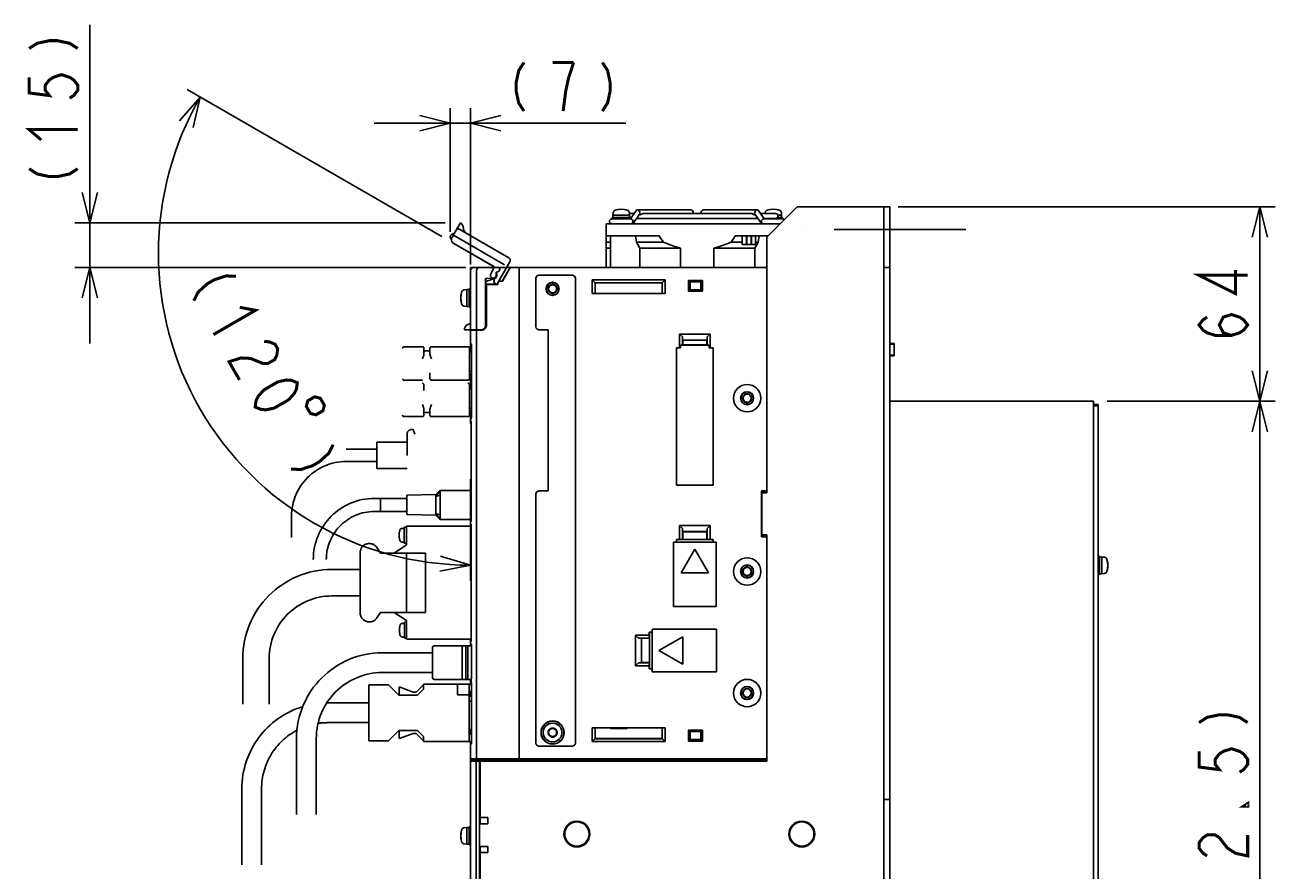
# Model space of a CAD drawing. Extents: x 147 to 2026, y 157 to 1386.
# Tile 27 of 30: x 1467 to 1879, y 818 to 1096. Entities that reach past the tile are written whole.
import ezdxf

# ---------------------------------------------------------------- set-up
doc = ezdxf.new("R2010")
doc.units = 0
doc.header["$LTSCALE"] = 115.5
for name, pattern in [('CENTER', [0.6, 0.375, -0.075, 0.075, -0.075]), ('HIDDEN', [0.2, 0.1, -0.1]), ('PHANTOM', [0.8, 0.45, -0.05, 0.1, -0.05, 0.1, -0.05])]:
    doc.linetypes.add(name, pattern=pattern)
doc.layers.get('0').update_dxf_attribs({"linetype": 'CONTINUOUS'})
for name, color, linetype in [('ALL_AXIS', 7, 'CONTINUOUS'), ('ALL_CURVE', 7, 'CONTINUOUS'), ('ALL_DIM', 7, 'CONTINUOUS'), ('ALL_FEATURES', 7, 'CONTINUOUS'), ('DEFAULT_2', 8, 'HIDDEN')]:
    doc.layers.add(name, color=color, linetype=linetype)
doc.dimstyles.get("Standard").update_dxf_attribs({"dimtxt": 2.5, "dimasz": 2.5, "dimexe": 1.25, "dimexo": 0.625, "dimtad": 1, "dimcen": 2.5, "dimazin": 3, "dimtfac": 1, "dimtmove": 0, "dimatfit": 3})

# ---------------------------------------------------------------- blocks, each defined once
blk = doc.blocks.new('_OPEN')
at = {"color": 0, "linetype": 'BYBLOCK'}
for p, q in [((0, 0), (-1, 0.25)), ((-1, -0.25), (0, 0)), ((-1, 0), (0, 0))]:
    blk.add_line(p, q, dxfattribs=at)
blk = doc.blocks.new('*D3')
at = {"layer": 'ALL_DIM', "color": 2, "linetype": 'CONTINUOUS'}
for p, q in [((1607.31, 1027.78), (1607.31, 1068.5)), ((1614, 1016.97), (1614, 1068.5)), ((1607.31, 1063.5), (1582.31, 1063.5)), ((1582.31, 1063.5), (1610.66, 1063.5)), ((1665.12, 1063.5), (1610.66, 1063.5)), ((1614, 1063.5), (1665.12, 1063.5))]:
    blk.add_line(p, q, dxfattribs=at)
at = {"layer": 'ALL_DIM', "color": 2, "linetype": 'CONTINUOUS', "xscale": 10, "yscale": 10, "zscale": 10}
blk.add_blockref('_OPEN', (1607.31, 1063.5), dxfattribs=at)
at = {"layer": 'ALL_DIM', "color": 2, "linetype": 'CONTINUOUS', "xscale": 10, "yscale": 10, "zscale": 10, "rotation": 180}
blk.add_blockref('_OPEN', (1614, 1063.5), dxfattribs=at)
blk = doc.blocks.new('*D4')
at = {"layer": 'ALL_DIM', "color": 2, "linetype": 'CONTINUOUS'}
for p, q in [((1488.75, 1030.73), (1488.75, 1095.83)), ((1488.75, 1095.83), (1488.75, 1023.36)), ((1605.66, 1030.73), (1483.75, 1030.73)), ((1488.75, 991), (1488.75, 1023.36)), ((1612.5, 1016), (1483.75, 1016)), ((1488.75, 1016), (1488.75, 991))]:
    blk.add_line(p, q, dxfattribs=at)
at = {"layer": 'ALL_DIM', "color": 2, "linetype": 'CONTINUOUS', "xscale": 10, "yscale": 10, "zscale": 10}
for p, rotation in [((1488.75, 1030.73), 270), ((1488.75, 1016), 90)]:
    blk.add_blockref('_OPEN', p, dxfattribs=dict(at, rotation=rotation))
blk = doc.blocks.new('*D5')
at = {"layer": 'ALL_DIM', "color": 2, "linetype": 'CONTINUOUS'}
for p, q in [((1604.55, 1026.21), (1520.74, 1074.59)), ((1614, 946.35), (1614, 913.07))]:
    blk.add_line(p, q, dxfattribs=at)
for points in [[(1522.72, 1062.06), (1525.07, 1072.09), (1518.28, 1064.34)], [(1603.89, 916.06), (1614, 918.07), (1604.13, 921.05)]]:
    blk.add_lwpolyline(points, dxfattribs=at)
for start, end in [(150, 210), (210, 270)]:
    blk.add_arc((1614, 1020.75), 102.68, start, end, dxfattribs=at)
blk = doc.blocks.new('*D18')
at = {"layer": 'ALL_DIM', "color": 2, "linetype": 'CONTINUOUS'}
for p, q in [((1754.67, 1036), (1878.7, 1036)), ((1873.7, 1036), (1873.7, 1004)), ((1873.7, 972), (1873.7, 1004)), ((1823.5, 972), (1878.7, 972))]:
    blk.add_line(p, q, dxfattribs=at)
at = {"layer": 'ALL_DIM', "color": 2, "linetype": 'CONTINUOUS', "xscale": 10, "yscale": 10, "zscale": 10}
for p, rotation in [((1873.7, 1036), 90), ((1873.7, 972), 270)]:
    blk.add_blockref('_OPEN', p, dxfattribs=dict(at, rotation=rotation))
blk = doc.blocks.new('*D19')
at = {"layer": 'ALL_DIM', "color": 2, "linetype": 'CONTINUOUS'}
for p, q in [((1823.5, 972), (1878.7, 972)), ((1873.7, 972), (1873.7, 825.85)), ((1873.7, 679.7), (1873.7, 825.85)), ((1765.81, 679.7), (1878.7, 679.7))]:
    blk.add_line(p, q, dxfattribs=at)
at = {"layer": 'ALL_DIM', "color": 2, "linetype": 'CONTINUOUS', "xscale": 10, "yscale": 10, "zscale": 10}
for p, rotation in [((1873.7, 972), 90), ((1873.7, 679.7), 270)]:
    blk.add_blockref('_OPEN', p, dxfattribs=dict(at, rotation=rotation))

msp = doc.modelspace()

# ---------------------------------------------------------------- linework, layer by layer
at = {"color": 7, "linetype": 'CONTINUOUS'}
for p, q in [((1753.4, 987), (1753.4, 991)), ((1660.1, 864.5), (1660.1, 864.279)), ((1660.1, 864.279), (1665.5, 864.279)), ((1665.5, 864.279), (1665.5, 864.5))]:
    msp.add_line(p, q, dxfattribs=at)
at = {"layer": 'ALL_AXIS', "color": 7, "linetype": 'CONTINUOUS'}
for p, q in [((1660.6, 1032.5), (1660.6, 1032)), ((1666.599, 1032.5), (1660.601, 1032.5)), ((1660.924, 1034.047), (1660.85, 1033.2)), ((1660.85, 1033.2), (1660.85, 1032.5)), ((1666.35, 1033.2), (1660.85, 1033.2)), ((1666.276, 1034.047), (1666.35, 1033.2)), ((1667.843, 1033.8), (1666.298, 1033.8)), ((1666.35, 1033.2), (1666.35, 1032.5)), ((1666.6, 1032.5), (1666.6, 1032)), ((1669.52, 1033.4), (1669.867, 1033.4)), ((1706.347, 1033.8), (1670.853, 1033.8)), ((1707.68, 1033.4), (1707.333, 1033.4)), ((1714.4, 1033.8), (1709.357, 1033.8)), ((1710.924, 1034.047), (1710.902, 1033.8)), ((1716.599, 1032.5), (1715.021, 1032.5)), ((1716.35, 1033.2), (1715.165, 1033.2)), ((1716.276, 1034.047), (1716.35, 1033.2)), ((1716.35, 1033.2), (1716.35, 1032.5)), ((1716.6, 1032.5), (1716.6, 1032)), ((1658.6, 1016), (1658.6, 1030.4)), ((1715.9, 1030.4), (1658.6, 1030.4)), ((1666.7, 1032), (1660.5, 1032)), ((1708.528, 1032.2), (1668.672, 1032.2)), ((1714.4, 1032.2), (1710.488, 1032.2)), ((1710.5, 1032), (1716.694, 1032)), ((1710.6, 1032.2), (1710.6, 1032.042)), ((1676.1, 1026.4), (1658.6, 1026.4)), ((1711.9, 1026.4), (1701.1, 1026.4)), ((1703.4, 1026.4), (1703.4, 1023.6)), ((1704.8, 1026.4), (1704.8, 1023.6)), ((1704.9, 1026.4), (1704.9, 1023.6)), ((1706.3, 1026.4), (1706.3, 1023.6)), ((1706.4, 1026.4), (1706.4, 1023.6)), ((1707.8, 1026.4), (1707.8, 1023.6)), ((1683.1, 1016), (1683.1, 1022.4)), ((1694.1, 1016), (1694.1, 1022.4)), ((1704.8, 1023.6), (1703.4, 1023.6)), ((1706.3, 1023.6), (1704.9, 1023.6)), ((1707.8, 1023.6), (1706.4, 1023.6)), ((1630, 854), (1630, 1015)), ((1612.8, 1008.75), (1611.953, 1008.676)), ((1612.8, 1008.75), (1612.8, 1003.25)), ((1612.8, 1008.75), (1613.5, 1008.75)), ((1613.5, 1009), (1614, 1009)), ((1613.5, 1008.997), (1613.5, 1003.003)), ((1612.8, 1003.25), (1611.953, 1003.324)), ((1612.8, 1003.25), (1613.5, 1003.25)), ((1613.5, 1003), (1614, 1003)), ((1616, 854.3), (1616, 995.388)), ((1753.4, 990.773), (1752, 990.773)), ((1753.4, 987.227), (1752, 987.227)), ((1753.4, 987.227), (1753.4, 990.773)), ((1710.6, 942.36), (1710.6, 941.9)), ((1710.6, 928.1), (1710.6, 927.64)), ((1821, 921), (1820.5, 921)), ((1821, 915.003), (1821, 920.997)), ((1821.7, 920.75), (1821, 920.75)), ((1822.547, 920.676), (1821.7, 920.75)), ((1821.7, 915.25), (1821.7, 920.75)), ((1821, 915), (1820.5, 915)), ((1821.7, 915.25), (1821, 915.25)), ((1822.547, 915.324), (1821.7, 915.25)), ((1611.3, 891.5), (1611.3, 880.5)), ((1614.3, 891.5), (1614.3, 880.817)), ((1614, 854.3), (1614, 858.918)), ((1614, 854.3), (1630, 854.3)), ((1614.3, 854), (1614.3, 854.3)), ((1614.3, 854), (1630, 854)), ((1612.8, 831.75), (1611.953, 831.676)), ((1612.8, 831.75), (1612.8, 826.25)), ((1612.8, 831.75), (1613.5, 831.75)), ((1613.5, 832), (1614, 832)), ((1613.5, 831.997), (1613.5, 826.003)), ((1612.8, 826.25), (1611.953, 826.324)), ((1612.8, 826.25), (1613.5, 826.25)), ((1613.5, 826), (1614, 826))]:
    msp.add_line(p, q, dxfattribs=at)
at = {"layer": 'ALL_AXIS', "color": 7, "linetype": 'CENTER'}
msp.add_line((1777, 1028.5), (1725, 1028.5), dxfattribs=at)
at = {"layer": 'ALL_AXIS', "color": 8, "linetype": 'PHANTOM'}
for p, q in [((1604, 942.65), (1602.6, 940.678)), ((1584.4, 935.75), (1584.4, 940.05)), ((1593, 940.05), (1584.4, 940.05)), ((1602.6, 941.3), (1593, 941.1)), ((1593, 934.7), (1593, 941.1)), ((1602.6, 941.3), (1602.6, 934.5)), ((1604, 941.15), (1602.6, 940.678)), ((1593, 935.75), (1584.4, 935.75)), ((1602.6, 934.5), (1593, 934.7)), ((1604, 933.15), (1602.6, 935.122)), ((1604, 934.65), (1602.6, 935.122)), ((1592.201, 930.18), (1591.508, 930.18)), ((1592.201, 925.33), (1592.201, 930.53)), ((1592.895, 930.53), (1592.201, 930.53)), ((1592.895, 924.75), (1592.895, 930.9)), ((1592.895, 930.9), (1614.254, 930.9)), ((1592.201, 925.68), (1591.508, 925.68)), ((1577.695, 902.4), (1577.695, 922.2)), ((1583.195, 923.859), (1584.395, 922.05)), ((1588.895, 922.05), (1592.895, 924.75)), ((1592.895, 925.33), (1592.201, 925.33)), ((1584.395, 902.55), (1583.195, 900.741)), ((1592.895, 899.85), (1588.895, 902.55)), ((1592.295, 898.92), (1591.601, 898.92)), ((1592.295, 894.07), (1592.295, 899.27)), ((1592.895, 899.27), (1592.295, 899.27)), ((1592.895, 893.7), (1592.895, 899.85)), ((1592.295, 894.42), (1591.601, 894.42)), ((1592.895, 894.07), (1592.295, 894.07)), ((1614.254, 893.7), (1592.895, 893.7))]:
    msp.add_line(p, q, dxfattribs=at)
at = {"layer": 'ALL_AXIS', "color": 7, "linetype": 'CONTINUOUS'}
for points in [[(1670.853, 1033.8), (1670.66, 1033.761), (1670.458, 1033.66), (1670.259, 1033.539), (1670.059, 1033.439), (1669.867, 1033.4)], [(1707.333, 1033.4), (1707.14, 1033.439), (1706.941, 1033.538), (1706.743, 1033.659), (1706.542, 1033.76), (1706.347, 1033.8)], [(1677.464, 1024.4), (1677.009, 1025.045), (1676.554, 1025.712), (1676.1, 1026.4)], [(1677.464, 1024.4), (1679.4, 1023.572), (1681.273, 1022.909), (1683.1, 1022.4)], [(1694.1, 1022.4), (1695.93, 1022.91), (1697.803, 1023.573), (1699.736, 1024.4)], [(1699.736, 1024.4), (1700.191, 1025.045), (1700.646, 1025.712), (1701.1, 1026.4)]]:
    msp.add_lwpolyline(points, dxfattribs=at)
for centre, radius in [((1705, 973), 4.5), ((1705, 916), 4.5), ((1705, 876), 4.5), ((1641, 863), 3.075), ((1649, 829.6), 4), ((1723, 829.6), 4)]:
    msp.add_circle(centre, radius, dxfattribs=at)
for centre, radius, start, end in [((1661.92, 1033.96), 1, 106.25703, 175), ((1663.6, 1028.2), 7, 73.74297, 106.25703), ((1665.28, 1033.96), 1, 5, 73.74297), ((1711.92, 1033.96), 1, 106.25703, 175), ((1713.6, 1028.2), 7, 73.74297, 106.25703), ((1714.4, 1033), 0.8, 270, 90), ((1715.28, 1033.96), 1, 5, 73.74297), ((1660.5, 1031.2), 0.8, 90, 270), ((1666.7, 1031.2), 0.8, 270, 90), ((1710.5, 1031.2), 0.8, 90, 270), ((1716.7, 1031.2), 0.8, 45.03827, 90), ((1617.8, 1006), 7, 163.74297, 196.25703), ((1612.04, 1007.68), 1, 95, 163.74297), ((1612.04, 1004.32), 1, 196.25703, 265), ((1822.46, 919.68), 1, 16.25703, 85), ((1816.7, 918), 7, 343.74297, 16.25703), ((1822.46, 916.32), 1, 275, 343.74297), ((1617.8, 829), 7, 163.74297, 196.25703), ((1612.04, 830.68), 1, 95, 163.74297), ((1612.04, 827.32), 1, 196.25703, 265)]:
    msp.add_arc(centre, radius, start, end, dxfattribs=at)
at = {"layer": 'ALL_AXIS', "color": 8, "linetype": 'PHANTOM'}
for centre, radius, start, end in [((1596.501, 927.93), 6, 163.80865, 196.19135), ((1591.508, 929.38), 0.8, 90, 163.80865), ((1591.508, 926.48), 0.8, 196.19135, 270), ((1580.695, 922.2), 3, 33.56834, 180), ((1580.695, 902.4), 3, 180, 326.43166), ((1596.595, 896.67), 6, 163.80865, 196.19135), ((1591.601, 898.12), 0.8, 90, 163.80865), ((1591.601, 895.22), 0.8, 196.19135, 270)]:
    msp.add_arc(centre, radius, start, end, dxfattribs=at)
at = {"layer": 'ALL_CURVE', "color": 40, "linetype": 'CONTINUOUS'}
for p, q in [((1663.6, 1035.2), (1663.6, 1034.965)), ((1713.6, 1035.2), (1713.6, 1034.965)), ((1610.8, 1006), (1611.035, 1006)), ((1823.465, 918), (1823.7, 918)), ((1610.8, 829), (1611.035, 829))]:
    msp.add_line(p, q, dxfattribs=at)
for centre, start, end in [((1663.6, 1028.2), 75.0994, 104.9006), ((1713.6, 1028.2), 75.0994, 104.9006), ((1617.8, 1006), 165.0994, 194.9006), ((1816.7, 918), 345.0994, 14.9006), ((1617.8, 829), 165.0994, 194.9006)]:
    msp.add_arc(centre, 7, start, end, dxfattribs=at)
at = {"layer": 'ALL_DIM', "color": 2, "linetype": 'CONTINUOUS', "const_width": 1}
for points in [[(1468.75, 1088.089), (1471.417, 1089.809), (1475.417, 1090.669), (1478.083, 1090.669), (1482.083, 1089.809), (1484.75, 1088.089)], [(1631.577, 1083.5), (1629.857, 1080.833), (1628.997, 1076.833), (1628.997, 1074.167), (1629.857, 1070.167), (1631.577, 1067.5)], [(1647.917, 1083.5), (1641.037, 1083.5)], [(1644.477, 1067.5), (1645.337, 1074.167), (1646.197, 1078.167), (1647.917, 1083.5)], [(1657.377, 1083.5), (1659.097, 1080.833), (1659.957, 1076.833), (1659.957, 1074.167), (1659.097, 1070.167), (1657.377, 1067.5)], [(1468.75, 1078.629), (1468.75, 1073.469), (1475.417, 1072.61), (1474.083, 1074.329), (1474.083, 1076.049), (1475.417, 1077.769), (1476.75, 1078.629), (1479.417, 1079.49), (1482.083, 1078.629), (1483.417, 1077.769), (1484.75, 1076.049), (1484.75, 1074.329), (1483.417, 1072.61), (1482.083, 1071.749)], [(1472.75, 1057.989), (1468.75, 1061.429), (1484.75, 1061.429)], [(1468.75, 1048.529), (1471.417, 1046.81), (1475.417, 1045.949), (1478.083, 1045.949), (1482.083, 1046.81), (1484.75, 1048.529)], [(1536.79, 1013.119), (1533.621, 1013.275), (1529.727, 1012.02), (1527.417, 1010.687), (1524.383, 1007.942), (1522.934, 1005.119)], [(1869.7, 1013.46), (1853.7, 1013.46), (1865.7, 1007.44), (1865.7, 1015.18)], [(1538.056, 1002.926), (1543.24, 1001.947), (1529.384, 993.947)], [(1864.367, 993.68), (1861.7, 994.54), (1860.367, 997.12), (1861.7, 999.7), (1864.367, 1000.56), (1867.033, 999.7), (1868.367, 998.84), (1869.7, 997.12), (1868.367, 995.4), (1867.033, 994.54), (1864.367, 993.68), (1859.033, 993.68), (1856.367, 994.54), (1855.033, 995.4), (1853.7, 997.12), (1855.033, 998.84), (1856.367, 999.7)], [(1546.091, 991.676), (1547.676, 991.598), (1549.69, 990.775), (1550.55, 989.286), (1550.256, 987.13), (1549.531, 985.718), (1547.222, 984.385), (1545.637, 984.463), (1543.622, 985.286), (1541.607, 986.109), (1538.438, 986.265), (1534.544, 985.01), (1537.984, 979.051)], [(1543.144, 970.114), (1543.439, 972.27), (1544.163, 973.682), (1546.043, 975.76), (1550.661, 978.427), (1553.401, 979.015), (1554.986, 978.937), (1557, 978.114), (1556.706, 975.958), (1555.981, 974.546), (1554.102, 972.468), (1549.483, 969.802), (1546.743, 969.213), (1545.159, 969.291), (1543.144, 970.114)], [(1562.75, 973.489), (1560.44, 972.156), (1559.952, 970.334), (1561.286, 968.025), (1563.107, 967.537), (1565.416, 968.87), (1565.904, 970.692), (1564.571, 973.001), (1562.75, 973.489)], [(1568.784, 957.705), (1567.334, 954.882), (1564.3, 952.137), (1561.991, 950.804), (1558.097, 949.549), (1554.927, 949.705)], [(1853.7, 866.27), (1856.367, 867.99), (1860.367, 868.85), (1863.033, 868.85), (1867.033, 867.99), (1869.7, 866.27)], [(1853.7, 856.81), (1853.7, 851.65), (1860.367, 850.79), (1859.033, 852.51), (1859.033, 854.23), (1860.367, 855.95), (1861.7, 856.81), (1864.367, 857.67), (1867.033, 856.81), (1868.367, 855.95), (1869.7, 854.23), (1869.7, 852.51), (1868.367, 850.79), (1867.033, 849.93)], [(1869.7, 839.61), (1869.7, 838.75), (1868.367, 838.75), (1869.7, 839.61)], [(1856.367, 822.41), (1855.033, 823.27), (1853.7, 824.99), (1853.7, 826.71), (1855.033, 828.43), (1856.367, 829.29), (1859.033, 829.29), (1860.367, 828.43), (1861.7, 826.71), (1863.033, 824.99), (1865.7, 823.27), (1869.7, 822.41), (1869.7, 829.29)]]:
    msp.add_lwpolyline(points, dxfattribs=at)
at = {"layer": 'ALL_FEATURES', "color": 7, "linetype": 'CONTINUOUS'}
for p, q in [((1666.614, 1032.061), (1668.588, 1034.853)), ((1667.503, 1030.547), (1669.624, 1033.547)), ((1668.872, 1035), (1686.5, 1035)), ((1669.52, 1033.4), (1669.867, 1033.4)), ((1708.328, 1035), (1690.7, 1035)), ((1707.68, 1033.4), (1707.333, 1033.4)), ((1709.697, 1030.547), (1707.576, 1033.547)), ((1710.629, 1032), (1708.612, 1034.853)), ((1750, 646), (1750, 1036)), ((1750, 1036), (1752, 1036)), ((1752, 646), (1752, 1036)), ((1666.7, 1032), (1666.75, 1032)), ((1666.75, 1032), (1666.873, 1031.976)), ((1667.461, 1031.419), (1667.55, 1031.2)), ((1709.65, 1031.2), (1709.739, 1031.419)), ((1710.327, 1031.976), (1710.45, 1032)), ((1710.506, 1032), (1710.45, 1032)), ((1658.6, 1024.4), (1660.1, 1024.4)), ((1660.1, 1016), (1660.1, 1026.4)), ((1668.583, 1024.4), (1668.228, 1026.4)), ((1668.583, 1024.4), (1669.651, 1022.4)), ((1668.583, 1024.4), (1677.464, 1024.4)), ((1699.736, 1024.4), (1703.4, 1024.4)), ((1704.8, 1024.4), (1704.9, 1024.4)), ((1706.3, 1024.4), (1706.4, 1024.4)), ((1707.549, 1022.4), (1708.617, 1024.4)), ((1707.8, 1024.4), (1708.617, 1024.4)), ((1708.617, 1024.4), (1708.972, 1026.4)), ((1658.6, 1022.4), (1660.1, 1022.4)), ((1669.651, 1016), (1669.651, 1022.4)), ((1669.651, 1022.4), (1683.1, 1022.4)), ((1694.1, 1022.4), (1707.549, 1022.4)), ((1707.549, 1016), (1707.549, 1022.4)), ((1614, 1016), (1711.491, 1016)), ((1623.6, 1015.995), (1623.6, 1015.5)), ((1624.431, 1011.55), (1627, 1016)), ((1630, 854), (1630, 1016)), ((1752, 1016), (1750, 1016)), ((1614.139, 1015.5), (1614, 1015.5)), ((1614, 991.25), (1614, 1015)), ((1616, 995.5), (1616, 1015)), ((1621.534, 1012.532), (1618.969, 1012.442)), ((1618.969, 997.032), (1618.969, 1012.442)), ((1618.969, 1012.442), (1619, 1012.412)), ((1621.535, 1012.501), (1619, 1012.412)), ((1619, 1011.476), (1621.858, 1012.444)), ((1619, 997.001), (1619, 1012.412)), ((1619, 1011.439), (1621.869, 1012.411)), ((1621.147, 1012.487), (1621.346, 1012.429)), ((1621.346, 1012.429), (1621.656, 1012.429)), ((1621.463, 1012.451), (1621.702, 1012.442)), ((1621.838, 1012.506), (1621.656, 1012.444)), ((1622.395, 1013.076), (1622.46, 1013.078)), ((1622.469, 1014.531), (1622.469, 1013.5)), ((1622.469, 1014.531), (1622.5, 1014.5)), ((1622.6, 1014.531), (1622.469, 1014.531)), ((1622.5, 1014.5), (1622.5, 1013.5)), ((1622.6, 1014.5), (1622.5, 1014.5)), ((1622.5, 1013.678), (1622.565, 1013.679)), ((1622.539, 1013.195), (1622.583, 1013.5)), ((1626.503, 1015), (1624.471, 1011.48)), ((1635.5, 1012.5), (1635.5, 996.5)), ((1647.5, 1013.5), (1636.5, 1013.5)), ((1648.5, 859.5), (1648.5, 1012.5)), ((1654, 1007.43), (1654, 1012)), ((1654, 1012), (1655, 1011)), ((1654, 1012), (1678, 1012)), ((1677, 1011), (1678, 1012)), ((1678, 1012), (1678, 1007.43)), ((1685.7, 1008.2), (1685.7, 1011.8)), ((1685.819, 1011.354), (1685.7, 1011.8)), ((1685.7, 1011.8), (1690.3, 1011.8)), ((1690.3, 1011.8), (1690.181, 1011.354)), ((1690.3, 1011.8), (1690.3, 1008.2)), ((1619, 1010.5), (1622.95, 1010.5)), ((1619, 1010.465), (1619.2, 1010.465)), ((1619.2, 1010.465), (1619.2, 996.949)), ((1619.2, 1010.465), (1619.235, 1010.43)), ((1619.235, 996.95), (1619.235, 1010.43)), ((1619.235, 1010.43), (1623.02, 1010.43)), ((1622.95, 1010.5), (1622.95, 1010.8)), ((1622.95, 1010.5), (1623.02, 1010.43)), ((1623.02, 1010.8), (1623.02, 1010.43)), ((1624.431, 1011.55), (1623.7, 1011.55)), ((1624.471, 1011.48), (1623.7, 1011.48)), ((1624.431, 1011.55), (1624.471, 1011.48)), ((1654.964, 1007.464), (1654.964, 1011.036)), ((1654.964, 1011.036), (1677.036, 1011.036)), ((1655, 1011), (1655, 1007.5)), ((1677, 1011), (1655, 1011)), ((1677, 1007.5), (1677, 1011)), ((1677.036, 1011.036), (1677.036, 1007.464)), ((1685.7, 1008.2), (1685.819, 1008.646)), ((1690.3, 1008.2), (1685.7, 1008.2)), ((1685.819, 1011.354), (1690.181, 1011.354)), ((1685.819, 1011.354), (1686.236, 1011.3)), ((1685.819, 1008.646), (1686.236, 1008.7)), ((1690.181, 1008.646), (1685.819, 1008.646)), ((1686.236, 1011.3), (1686.236, 1008.7)), ((1689.764, 1011.3), (1686.236, 1011.3)), ((1686.236, 1008.7), (1689.764, 1008.7)), ((1690.181, 1011.354), (1689.764, 1011.3)), ((1689.764, 1008.7), (1689.764, 1011.3)), ((1690.181, 1008.646), (1689.764, 1008.7)), ((1690.181, 1008.646), (1690.3, 1008.2)), ((1654.964, 1007.464), (1654, 1007.43)), ((1678, 1007.43), (1654, 1007.43)), ((1654.964, 1007.464), (1655, 1007.5)), ((1655, 1007.5), (1677, 1007.5)), ((1677.036, 1007.464), (1677, 1007.5)), ((1678, 1007.43), (1677.036, 1007.464)), ((1611.998, 995.5), (1617.501, 995.5)), ((1614, 995.318), (1617.786, 995.451)), ((1616.3, 995.5), (1616.3, 995.399)), ((1616.685, 995.5), (1616.685, 995.534)), ((1616.685, 995.534), (1617.468, 995.533)), ((1617.964, 995.573), (1617.501, 995.5)), ((1618.382, 995.786), (1617.964, 995.573)), ((1618, 995.479), (1618, 995.592)), ((1636.5, 995.5), (1639.5, 995.5)), ((1639.5, 995.5), (1639.5, 942.5)), ((1614, 988.095), (1614, 991.246)), ((1682.8, 994.1), (1682.8, 989.57)), ((1682.8, 994.1), (1683.728, 993.172)), ((1682.8, 994.1), (1692.8, 994.1)), ((1683.764, 992.136), (1683.728, 993.172)), ((1683.728, 993.172), (1683.728, 990.463)), ((1683.764, 992.136), (1683.8, 992.1)), ((1683.764, 992.136), (1691.836, 992.136)), ((1683.8, 992.1), (1683.8, 990.536)), ((1691.8, 992.1), (1683.8, 992.1)), ((1691.836, 992.136), (1691.8, 992.1)), ((1691.8, 990.536), (1691.8, 992.1)), ((1691.872, 993.172), (1691.836, 992.136)), ((1691.872, 993.172), (1692.8, 994.1)), ((1691.872, 990.463), (1691.872, 993.172)), ((1692.8, 989.57), (1692.8, 994.1)), ((1614.145, 990.989), (1614.068, 991.056)), ((1614.185, 990.973), (1614.145, 990.989)), ((1614.181, 990.981), (1614.179, 990.983)), ((1614.225, 990.89), (1614.26, 990.77)), ((1614.298, 990.422), (1614.298, 990.402)), ((1614.298, 966.798), (1614.298, 990.402)), ((1681.73, 989.57), (1681.73, 944.43)), ((1681.73, 989.57), (1681.741, 989.559)), ((1682.8, 989.57), (1681.73, 989.57)), ((1681.741, 944.441), (1681.741, 989.559)), ((1681.741, 989.559), (1683.1, 989.559)), ((1683.1, 989.559), (1682.8, 989.57)), ((1683.728, 990.463), (1683.1, 990.441)), ((1683.1, 989.559), (1683.1, 990.441)), ((1683.1, 990.441), (1692.5, 990.441)), ((1683.728, 990.463), (1683.8, 990.536)), ((1683.8, 990.536), (1691.8, 990.536)), ((1691.872, 990.463), (1691.8, 990.536)), ((1691.872, 990.463), (1692.5, 990.441)), ((1692.5, 989.559), (1692.5, 990.441)), ((1692.8, 989.57), (1692.5, 989.559)), ((1692.5, 989.559), (1693.859, 989.559)), ((1693.87, 989.57), (1692.8, 989.57)), ((1693.87, 989.57), (1693.859, 989.559)), ((1693.859, 989.559), (1693.859, 944.441)), ((1693.87, 944.43), (1693.87, 989.57)), ((1614, 976.095), (1614, 980.795)), ((1752, 972), (1819, 972)), ((1819, 972), (1819, 750)), ((1819, 971), (1820.5, 971)), ((1820.5, 751), (1820.5, 971)), ((1614, 966.739), (1614, 968.795)), ((1614.298, 966.798), (1614.297, 966.763)), ((1819, 970.5), (1820.5, 970.5)), ((1614, 965.761), (1614, 965.95)), ((1614.022, 965.651), (1614, 965.761)), ((1614, 964.989), (1614, 964.7)), ((1614.084, 965.56), (1614.022, 965.651)), ((1614.146, 966.212), (1614.068, 966.144)), ((1614.168, 965.504), (1614.084, 965.56)), ((1614.186, 966.227), (1614.146, 966.212)), ((1614.192, 966.237), (1614.184, 966.224)), ((1614.246, 965.145), (1614.254, 964.979)), ((1614.254, 932.921), (1614.254, 964.979)), ((1614, 943.7), (1614, 942.65)), ((1639.5, 942.5), (1636.5, 942.5)), ((1681.73, 944.43), (1681.741, 944.441)), ((1681.73, 944.43), (1693.87, 944.43)), ((1693.859, 944.441), (1681.741, 944.441)), ((1693.87, 944.43), (1693.859, 944.441)), ((1709.704, 942.57), (1709.704, 927.43)), ((1709.8, 942.378), (1709.704, 942.57)), ((1709.704, 942.57), (1711.5, 942.57)), ((1709.739, 942.5), (1711.483, 942.5)), ((1709.8, 941.9), (1709.8, 942.378)), ((1709.8, 942.378), (1710.1, 942.378)), ((1711.5, 942.57), (1711.483, 942.5)), ((1635.5, 941.5), (1635.5, 859.5)), ((1614, 933.15), (1614, 932.911)), ((1614.022, 932.249), (1614, 932.139)), ((1614, 931.861), (1614, 932.139)), ((1614.022, 931.751), (1614, 931.861)), ((1614, 931.089), (1614, 930.9)), ((1614.084, 932.34), (1614.022, 932.249)), ((1614.084, 931.66), (1614.022, 931.751)), ((1614.168, 932.396), (1614.084, 932.34)), ((1614.168, 931.604), (1614.084, 931.66)), ((1614.254, 932.921), (1614.246, 932.756)), ((1614.246, 931.246), (1614.254, 931.079)), ((1614.254, 893.521), (1614.254, 931.079)), ((1682.8, 931.1), (1682.8, 926.57)), ((1682.8, 931.1), (1683.728, 930.172)), ((1682.8, 931.1), (1692.8, 931.1)), ((1683.764, 929.136), (1683.728, 930.172)), ((1683.728, 930.172), (1683.728, 926.537)), ((1691.872, 930.172), (1691.836, 929.136)), ((1691.872, 930.172), (1692.8, 931.1)), ((1691.872, 926.537), (1691.872, 930.172)), ((1692.8, 926.57), (1692.8, 931.1)), ((1680.8, 925.6), (1680.8, 904.5)), ((1694.8, 925.6), (1680.8, 925.6)), ((1681.73, 926.57), (1681.73, 925.6)), ((1681.73, 926.57), (1681.8, 926.5)), ((1682.8, 926.57), (1681.73, 926.57)), ((1681.8, 926.5), (1681.8, 925.6)), ((1683.765, 926.5), (1681.8, 926.5)), ((1683.728, 926.537), (1682.8, 926.57)), ((1683.728, 926.537), (1683.765, 926.5)), ((1683.764, 929.136), (1683.8, 929.1)), ((1683.764, 929.136), (1691.836, 929.136)), ((1683.765, 926.5), (1683.8, 926.535)), ((1683.8, 929.1), (1683.8, 926.535)), ((1691.8, 929.1), (1683.8, 929.1)), ((1683.8, 926.535), (1691.8, 926.535)), ((1691.836, 929.136), (1691.8, 929.1)), ((1691.8, 926.535), (1691.8, 929.1)), ((1691.835, 926.5), (1691.8, 926.535)), ((1691.872, 926.537), (1691.835, 926.5)), ((1693.8, 926.5), (1691.835, 926.5)), ((1692.8, 926.57), (1691.872, 926.537)), ((1693.87, 926.57), (1692.8, 926.57)), ((1693.87, 926.57), (1693.8, 926.5)), ((1693.8, 925.6), (1693.8, 926.5)), ((1693.87, 925.6), (1693.87, 926.57)), ((1694.8, 904.5), (1694.8, 925.6)), ((1709.704, 927.43), (1709.8, 927.622)), ((1711.5, 927.43), (1709.704, 927.43)), ((1709.739, 927.5), (1711.483, 927.5)), ((1709.8, 927.622), (1709.8, 928.1)), ((1710.1, 927.622), (1709.8, 927.622)), ((1711.5, 927.43), (1711.483, 927.5)), ((1687.8, 923.394), (1683.3, 915.6)), ((1692.3, 915.6), (1687.8, 923.394)), ((1683.3, 915.6), (1692.3, 915.6)), ((1680.8, 904.5), (1694.8, 904.5)), ((1673.8, 897), (1673.8, 883)), ((1694.9, 897), (1673.8, 897)), ((1694.9, 883), (1694.9, 897)), ((1614, 893.7), (1614, 893.511)), ((1614.022, 892.849), (1614, 892.739)), ((1614, 892.466), (1614, 892.739)), ((1614.084, 892.94), (1614.022, 892.849)), ((1614.168, 892.996), (1614.084, 892.94)), ((1614.254, 893.521), (1614.246, 893.356)), ((1668.3, 885), (1668.3, 895)), ((1669.228, 894.072), (1668.3, 895)), ((1672.83, 895), (1668.3, 895)), ((1672.863, 894.072), (1669.228, 894.072)), ((1669.228, 894.072), (1670.264, 894.036)), ((1670.264, 885.964), (1670.264, 894.036)), ((1670.264, 894.036), (1670.3, 894)), ((1670.3, 894), (1670.3, 886)), ((1672.865, 894), (1670.3, 894)), ((1672.83, 896.07), (1672.83, 895)), ((1672.83, 896.07), (1672.9, 896)), ((1673.8, 896.07), (1672.83, 896.07)), ((1672.83, 895), (1672.863, 894.072)), ((1672.863, 894.072), (1672.9, 894.035)), ((1672.9, 894.035), (1672.865, 894)), ((1672.865, 894), (1672.865, 886)), ((1672.9, 896), (1672.9, 894.035)), ((1673.8, 896), (1672.9, 896)), ((1683.8, 894.5), (1676.006, 890)), ((1683.8, 885.5), (1683.8, 894.5)), ((1612.5, 891.5), (1611.3, 891.5)), ((1612.5, 891.5), (1612.5, 880.5)), ((1613.1, 891.5), (1613.1, 880.5)), ((1614.3, 891.5), (1613.1, 891.5)), ((1614, 891.5), (1614, 891.67)), ((1614.301, 891.827), (1614.312, 891.628)), ((1614.312, 891.628), (1614.312, 881.015)), ((1676.006, 890), (1683.8, 885.5)), ((1668.3, 885), (1669.228, 885.928)), ((1668.3, 885), (1672.83, 885)), ((1670.264, 885.964), (1669.228, 885.928)), ((1669.228, 885.928), (1672.863, 885.928)), ((1670.264, 885.964), (1670.3, 886)), ((1670.3, 886), (1672.865, 886)), ((1672.863, 885.928), (1672.83, 885)), ((1672.83, 885), (1672.83, 883.93)), ((1672.863, 885.928), (1672.9, 885.965)), ((1672.9, 885.965), (1672.865, 886)), ((1672.9, 885.965), (1672.9, 884)), ((1612.5, 880.5), (1611.3, 880.5)), ((1614.222, 880.5), (1613.1, 880.5)), ((1614, 879.958), (1614, 880.212)), ((1614.19, 880.376), (1614.206, 880.471)), ((1614.19, 879.794), (1614.19, 880.376)), ((1614.206, 880.471), (1614.222, 880.51)), ((1614.222, 880.511), (1614.222, 880.51)), ((1614.312, 881.015), (1614.311, 880.996)), ((1672.83, 883.93), (1672.9, 884)), ((1672.83, 883.93), (1673.8, 883.93)), ((1672.9, 884), (1673.8, 884)), ((1673.8, 883), (1694.9, 883)), ((1614, 879.16), (1614, 878.9)), ((1614, 876.5), (1614, 875)), ((1614.19, 879.794), (1614.213, 879.68)), ((1614.213, 879.68), (1614.222, 879.659)), ((1614.222, 879.659), (1614.222, 879.659)), ((1614.311, 879.174), (1614.312, 879.155)), ((1614.312, 879.155), (1614.312, 859.735)), ((1614, 864), (1614, 862.5)), ((1654, 860), (1654, 864.57)), ((1654, 864.57), (1678, 864.57)), ((1654, 864.57), (1654.964, 864.536)), ((1654.964, 860.964), (1654.964, 864.536)), ((1654.964, 864.536), (1655, 864.5)), ((1655, 864.5), (1655, 861)), ((1677, 864.5), (1655, 864.5)), ((1677.036, 864.536), (1677, 864.5)), ((1677, 861), (1677, 864.5)), ((1677.036, 864.536), (1678, 864.57)), ((1677.036, 864.536), (1677.036, 860.964)), ((1678, 864.57), (1678, 860)), ((1685.7, 860.2), (1685.7, 863.8)), ((1685.819, 863.354), (1685.7, 863.8)), ((1685.7, 863.8), (1690.3, 863.8)), ((1690.3, 863.8), (1690.181, 863.354)), ((1690.3, 863.8), (1690.3, 860.2)), ((1614, 860.1), (1614, 859.714)), ((1614.312, 859.735), (1614.302, 859.549)), ((1654, 860), (1655, 861)), ((1678, 860), (1654, 860)), ((1677.036, 860.964), (1654.964, 860.964)), ((1655, 861), (1677, 861)), ((1677, 861), (1678, 860)), ((1685.7, 860.2), (1685.819, 860.646)), ((1690.3, 860.2), (1685.7, 860.2)), ((1685.819, 863.354), (1690.181, 863.354)), ((1685.819, 863.354), (1686.236, 863.3)), ((1685.819, 860.646), (1686.236, 860.7)), ((1690.181, 860.646), (1685.819, 860.646)), ((1686.236, 863.3), (1686.236, 860.7)), ((1689.764, 863.3), (1686.236, 863.3)), ((1686.236, 860.7), (1689.764, 860.7)), ((1690.181, 863.354), (1689.764, 863.3)), ((1689.764, 860.7), (1689.764, 863.3)), ((1690.181, 860.646), (1689.764, 860.7)), ((1690.181, 860.646), (1690.3, 860.2)), ((1636.5, 858.5), (1647.5, 858.5)), ((1615.2, 854), (1615.2, 853.6)), ((1615.8, 853.6), (1616.914, 853.6)), ((1616.914, 853.6), (1616.914, 803.7)), ((1617.2, 854), (1617.2, 853.6)), ((1618.5, 853.6), (1618.5, 854)), ((1620, 854), (1620, 853.6)), ((1630, 854.3), (1711.5, 854.3)), ((1630, 854), (1711.497, 854)), ((1688.75, 853.941), (1688.691, 854)), ((1688.75, 853.6), (1688.75, 853.941)), ((1703.25, 853.941), (1688.75, 853.941)), ((1703.309, 854), (1703.25, 853.941)), ((1703.25, 853.6), (1703.25, 853.941)), ((1752, 841), (1750, 841)), ((1617.2, 835), (1617.2, 833)), ((1617.2, 825.5), (1617.2, 823.5))]:
    msp.add_line(p, q, dxfattribs=at)
at = {"layer": 'ALL_FEATURES', "color": 3, "linetype": 'CONTINUOUS'}
for p, q in [((1721.5, 1036), (1711.5, 1026)), ((1750, 1036), (1721.5, 1036)), ((1711.5, 1026), (1711.5, 941.9)), ((1614, 1015), (1614, 1016)), ((1614, 966.739), (1614, 965.954)), ((1614, 965.761), (1614, 964.989)), ((1709.8, 941.9), (1709.8, 928.1)), ((1711.5, 941.9), (1709.8, 941.9)), ((1614, 932.911), (1614, 932.139)), ((1614, 931.861), (1614, 931.089)), ((1709.8, 928.1), (1711.5, 928.1)), ((1711.5, 928.1), (1711.5, 853.6)), ((1614, 893.511), (1614, 892.739)), ((1614, 892.463), (1614, 891.67)), ((1614, 880.5), (1614, 880.212)), ((1614, 879.958), (1614, 879.16)), ((1614, 859.714), (1614, 858.919)), ((1614, 854.3), (1614, 803.7)), ((1614, 853.6), (1615.8, 853.6)), ((1615.8, 853.6), (1615.8, 803.7)), ((1616.914, 853.6), (1711.5, 853.6)), ((1617.2, 852.6), (1616.914, 852.6)), ((1617.2, 853.6), (1617.2, 835)), ((1617.3, 853.6), (1617.3, 854)), ((1623, 853.6), (1623, 854)), ((1616.914, 844.6), (1617.2, 844.6)), ((1617.2, 835), (1619.7, 835)), ((1619.7, 833), (1619.7, 835)), ((1616.914, 833), (1619.7, 833)), ((1619.7, 825.5), (1616.914, 825.5)), ((1617.2, 823.5), (1617.2, 803.2)), ((1617.2, 823.5), (1619.7, 823.5)), ((1619.7, 825.5), (1619.7, 823.5))]:
    msp.add_line(p, q, dxfattribs=at)
at = {"layer": 'ALL_FEATURES', "color": 8, "linetype": 'PHANTOM'}
for p, q in [((1608.323, 1026.677), (1610.662, 1030.729)), ((1626.549, 1019.245), (1609.662, 1028.995)), ((1607.729, 1025.261), (1607.562, 1025.358)), ((1607.911, 1025.963), (1608.319, 1026.67)), ((1608.353, 1026.66), (1607.957, 1025.975)), ((1608.319, 1026.67), (1608.349, 1026.653)), ((1608.353, 1026.66), (1625.211, 1016.927)), ((1608.461, 1023.915), (1621.808, 1016.209)), ((1608.504, 1023.926), (1621.85, 1016.221)), ((1620.645, 1013.955), (1621.85, 1016.221)), ((1621.697, 1016), (1621.808, 1016.209)), ((1621.85, 1016.221), (1621.808, 1016.209)), ((1626.915, 1017.879), (1622.617, 1010.434)), ((1621.909, 1012.145), (1621.016, 1012.661)), ((1621.866, 1012.134), (1621.248, 1012.491)), ((1621.816, 1012.047), (1621.866, 1012.134)), ((1621.843, 1012.032), (1621.909, 1012.145)), ((1621.909, 1012.145), (1621.866, 1012.134)), ((1622.611, 1010.434), (1622.182, 1010.681)), ((1598.15, 989.945), (1592.15, 989.945)), ((1598.65, 989.445), (1598.65, 987.528)), ((1600.65, 988.595), (1598.65, 988.595)), ((1600.65, 987.528), (1600.65, 989.445)), ((1613.15, 989.945), (1601.15, 989.945)), ((1613.65, 989.445), (1613.65, 979.445)), ((1614.298, 988.095), (1613.65, 988.095)), ((1598.15, 978.945), (1592.15, 978.945)), ((1600.65, 979.445), (1600.65, 981.362)), ((1613.15, 978.945), (1601.15, 978.945)), ((1614.298, 981.795), (1613.65, 981.795)), ((1614.298, 980.795), (1613.65, 980.795)), ((1598.65, 977.445), (1598.65, 975.528)), ((1613.65, 977.445), (1613.65, 967.445)), ((1614.298, 976.095), (1613.65, 976.095)), ((1598.15, 966.945), (1592.15, 966.945)), ((1598.65, 969.362), (1598.65, 967.445)), ((1598.65, 968.295), (1600.65, 968.295)), ((1600.65, 967.445), (1600.65, 969.362)), ((1613.15, 966.945), (1601.15, 966.945)), ((1614.298, 969.795), (1613.65, 969.795)), ((1614.298, 968.795), (1613.65, 968.795)), ((1594.62, 962.7), (1595.12, 962.7)), ((1595.12, 962.7), (1595.62, 961.2)), ((1583.12, 949.9), (1583.12, 958.5)), ((1593.12, 958.5), (1583.12, 958.5)), ((1593.12, 954.2), (1593.12, 961.2)), ((1583.12, 956.2), (1573.12, 956.2)), ((1583.12, 952.2), (1573.12, 952.2)), ((1593.12, 949.9), (1583.12, 949.9)), ((1604, 942.65), (1602.6, 941.3)), ((1604, 933.15), (1604, 942.65)), ((1614.254, 942.65), (1604, 942.65)), ((1584.4, 940.05), (1582.4, 940.05)), ((1584.4, 935.75), (1584.4, 940.05)), ((1555.12, 934.2), (1555.12, 927.2)), ((1584.4, 935.75), (1582.4, 935.75)), ((1602.6, 934.5), (1604, 933.15)), ((1604, 933.15), (1614.254, 933.15)), ((1584.395, 922.05), (1599.195, 922.05)), ((1592.895, 922.05), (1592.895, 902.55)), ((1599.195, 922.05), (1599.195, 902.55)), ((1577.695, 916.65), (1568.395, 916.65)), ((1577.695, 907.95), (1568.395, 907.95)), ((1584.395, 902.55), (1599.195, 902.55)), ((1601.5, 889.25), (1585, 889.25)), ((1601.5, 881), (1601.5, 891)), ((1611.3, 891.5), (1602, 891.5)), ((1613.1, 891.5), (1612.5, 891.5)), ((1539.045, 887.3), (1539.045, 872.3)), ((1547.745, 887.3), (1547.745, 872.3)), ((1601.5, 882.75), (1585, 882.75)), ((1611.3, 880.5), (1602, 880.5)), ((1613.1, 880.5), (1612.5, 880.5)), ((1580.5, 878.7), (1580.5, 860.3)), ((1587, 878.7), (1580.5, 878.7)), ((1590.4, 875.3), (1587, 878.7)), ((1590.5, 878), (1590.5, 875.3)), ((1595.086, 876.3), (1590.5, 878)), ((1596.086, 876.3), (1595.086, 876.3)), ((1598.5, 878.714), (1596.086, 876.3)), ((1598.5, 877.3), (1596.5, 875.3)), ((1598.5, 878.9), (1598.5, 877.3)), ((1598.5, 878.9), (1614.312, 878.9)), ((1609.7, 878.9), (1609.7, 875.4)), ((1613.5, 860.1), (1613.5, 878.9)), ((1614.312, 876.5), (1613.5, 876.5)), ((1580.5, 872.75), (1567, 872.75)), ((1596.5, 875.3), (1590.4, 875.3)), ((1613.5, 875.4), (1609.7, 875.4)), ((1614.312, 875), (1613.5, 875)), ((1614.312, 873.3), (1613.5, 873.3)), ((1580.5, 866.25), (1567, 866.25)), ((1614.312, 864), (1613.5, 864)), ((1556.75, 861), (1556.75, 836)), ((1563.25, 861), (1563.25, 836)), ((1580.5, 860.3), (1587, 860.3)), ((1587, 860.3), (1590.4, 863.7)), ((1590.4, 863.7), (1596.5, 863.7)), ((1590.5, 863.7), (1590.5, 861)), ((1590.5, 861), (1595.086, 862.7)), ((1595.086, 862.7), (1596.086, 862.7)), ((1596.086, 862.7), (1598.5, 860.286)), ((1596.5, 863.7), (1598.5, 861.7)), ((1598.5, 861.7), (1598.5, 860.1)), ((1598.5, 860.1), (1614.312, 860.1)), ((1614.312, 862.5), (1613.5, 862.5)), ((1538.75, 844.5), (1538.75, 819.5)), ((1545.25, 844.5), (1545.25, 819.5))]:
    msp.add_line(p, q, dxfattribs=at)
at = {"layer": 'ALL_FEATURES', "color": 7, "linetype": 'CONTINUOUS'}
for points in [[(1668.588, 1034.853), (1668.716, 1034.965), (1668.872, 1035)], [(1668.872, 1035), (1669.048, 1034.965), (1669.241, 1034.853), (1669.42, 1034.677), (1669.57, 1034.451), (1669.672, 1034.2)], [(1669.672, 1034.2), (1669.717, 1033.949), (1669.7, 1033.723), (1669.624, 1033.547)], [(1707.576, 1033.547), (1707.5, 1033.723), (1707.483, 1033.949), (1707.528, 1034.2)], [(1707.528, 1034.2), (1707.63, 1034.451), (1707.78, 1034.677), (1707.959, 1034.853), (1708.152, 1034.965), (1708.328, 1035)], [(1708.328, 1035), (1708.484, 1034.965), (1708.612, 1034.853)], [(1667.503, 1030.547), (1667.375, 1030.435), (1667.219, 1030.4)], [(1667.55, 1031.2), (1667.595, 1030.949), (1667.578, 1030.723), (1667.503, 1030.547)], [(1709.697, 1030.547), (1709.622, 1030.723), (1709.605, 1030.949), (1709.65, 1031.2)], [(1709.981, 1030.4), (1709.825, 1030.435), (1709.697, 1030.547)], [(1616.677, 1016), (1616.487, 1015.96), (1616.306, 1015.836), (1616.15, 1015.629), (1616.041, 1015.344), (1616, 1015)], [(1623.6, 1015.995), (1623.589, 1015.915), (1623.58, 1015.744), (1623.573, 1015.5)], [(1626.503, 1015), (1626.664, 1015.281), (1626.805, 1015.533), (1626.916, 1015.737), (1626.992, 1015.883), (1627.033, 1015.971), (1627.04, 1016)], [(1621.656, 1012.429), (1621.949, 1012.515), (1622.21, 1012.683), (1622.411, 1012.914), (1622.539, 1013.195)], [(1622.583, 1013.5), (1622.561, 1013.715), (1622.5, 1013.913)], [(1623.573, 1015.5), (1623.556, 1015.333), (1623.51, 1015.166), (1623.43, 1015)], [(1614, 997.5), (1613.609, 997.46), (1613.066, 997.266), (1612.591, 996.919), (1612.24, 996.447), (1612.043, 995.904), (1612, 995.5)], [(1617.468, 995.533), (1617.932, 995.606), (1618.35, 995.819), (1618.682, 996.15), (1618.895, 996.569), (1618.969, 997.032)], [(1619.235, 996.95), (1619.186, 996.57), (1619.043, 996.215), (1618.814, 995.908), (1618.515, 995.669), (1618.165, 995.513), (1617.786, 995.451)], [(1617.888, 995.464), (1617.944, 995.473), (1618, 995.485)], [(1618, 995.479), (1618.324, 995.585), (1618.617, 995.762), (1618.862, 996.001), (1619.046, 996.288), (1619.161, 996.609), (1619.2, 996.949)], [(1619, 997.001), (1618.927, 996.537), (1618.714, 996.118), (1618.382, 995.786)], [(1614.068, 991.056), (1614.017, 991.145), (1614, 991.25)], [(1614.179, 990.983), (1614.193, 990.961), (1614.225, 990.89)], [(1614.26, 990.77), (1614.286, 990.61), (1614.298, 990.422)], [(1614.297, 966.763), (1614.285, 966.578), (1614.258, 966.421), (1614.224, 966.305), (1614.192, 966.237)], [(1614.068, 966.144), (1614.017, 966.054), (1614, 965.95)], [(1614.14, 965.521), (1614.139, 965.523), (1614.154, 965.5), (1614.187, 965.427)], [(1614.187, 965.427), (1614.221, 965.306), (1614.246, 965.145)], [(1710.6, 942.36), (1710.593, 942.363), (1710.533, 942.369), (1710.422, 942.374), (1710.271, 942.377), (1710.1, 942.378)], [(1614.14, 931.621), (1614.139, 931.623), (1614.154, 931.6), (1614.187, 931.527)], [(1614.246, 932.756), (1614.223, 932.602), (1614.191, 932.483), (1614.159, 932.408), (1614.15, 932.393)], [(1614.187, 931.527), (1614.221, 931.406), (1614.246, 931.246)], [(1710.6, 927.64), (1710.593, 927.637), (1710.533, 927.631), (1710.422, 927.626), (1710.271, 927.623), (1710.1, 927.622)], [(1614.246, 893.356), (1614.223, 893.202), (1614.191, 893.083), (1614.159, 893.008), (1614.15, 892.993)], [(1614.195, 892.195), (1614.193, 892.197), (1614.206, 892.177), (1614.238, 892.109)], [(1614.238, 892.109), (1614.274, 891.988), (1614.301, 891.827)], [(1614.311, 880.996), (1614.3, 880.811), (1614.272, 880.655), (1614.236, 880.542), (1614.222, 880.511)], [(1614.222, 879.659), (1614.236, 879.628), (1614.272, 879.515), (1614.3, 879.359), (1614.311, 879.174)], [(1614.302, 859.549), (1614.276, 859.389), (1614.241, 859.27), (1614.21, 859.202), (1614.202, 859.19)]]:
    msp.add_lwpolyline(points, dxfattribs=at)
at = {"layer": 'ALL_FEATURES', "color": 8, "linetype": 'PHANTOM'}
for points in [[(1611.66, 1028.999), (1611.609, 1029.452), (1611.382, 1030.011), (1611.01, 1030.471), (1610.662, 1030.727)], [(1612.66, 1027.264), (1612.225, 1027.603), (1611.895, 1028.056), (1611.702, 1028.586), (1611.66, 1028.999)], [(1608.461, 1023.915), (1608.096, 1024.21), (1607.84, 1024.604), (1607.719, 1025.057), (1607.743, 1025.526), (1607.911, 1025.963)], [(1607.957, 1025.975), (1607.788, 1025.537), (1607.763, 1025.069), (1607.884, 1024.615), (1608.139, 1024.222), (1608.504, 1023.926)], [(1622.195, 1010.705), (1622.06, 1010.803), (1621.938, 1010.927), (1621.834, 1011.079)], [(1622.611, 1010.434), (1622.547, 1010.483), (1622.403, 1010.576), (1622.195, 1010.705)], [(1622.617, 1010.434), (1622.616, 1010.434), (1622.614, 1010.433), (1622.611, 1010.434)], [(1598.65, 987.528), (1598.61, 987.214), (1598.502, 986.852), (1598.345, 986.446), (1598.15, 985.995)], [(1601.15, 985.995), (1601.036, 986.257), (1600.938, 986.489), (1600.852, 986.703), (1600.777, 986.912), (1600.713, 987.12), (1600.668, 987.328), (1600.65, 987.528)], [(1598.15, 970.895), (1598.264, 970.633), (1598.362, 970.401), (1598.448, 970.187), (1598.523, 969.978), (1598.587, 969.77), (1598.632, 969.562), (1598.65, 969.362)], [(1600.65, 969.362), (1600.69, 969.676), (1600.798, 970.038), (1600.955, 970.444), (1601.15, 970.895)]]:
    msp.add_lwpolyline(points, dxfattribs=at)
at = {"layer": 'ALL_FEATURES', "color": 7, "linetype": 'CONTINUOUS'}
for centre, radius in [((1641, 1009), 2.159), ((1641, 1009), 2.1), ((1641, 1009), 1.337), ((1705, 973), 2.159), ((1705, 973), 2.1), ((1705, 973), 1.337), ((1705, 916), 2.159), ((1705, 916), 2.1), ((1705, 916), 1.337), ((1705, 876), 2.159), ((1705, 876), 2.1), ((1705, 876), 1.337), ((1641, 863), 3.809), ((1641, 863), 3.75), ((1641, 863), 1.337)]:
    msp.add_circle(centre, radius, dxfattribs=at)
at = {"layer": 'ALL_FEATURES', "color": 3, "linetype": 'CONTINUOUS'}
for centre in [(1649, 829.6), (1723, 829.6)]:
    msp.add_circle(centre, 4.25, dxfattribs=at)
at = {"layer": 'ALL_FEATURES', "color": 7, "linetype": 'CONTINUOUS'}
for centre, radius, start, end in [((1686.5, 1034.2), 0.8, 329.49488, 90), ((1690.7, 1034.2), 0.8, 90, 210.50512), ((1615, 1015), 1, 90, 180), ((1621.5, 1013.5), 1.115, 246.63352, 288.71626), ((1621.5, 1013.5), 1.05, 254.78557, 268), ((1621.5, 1013.5), 0.969, 272, 360), ((1621.5, 1013.5), 1, 272, 360), ((1621.5, 1013.5), 1.05, 288.791, 9.85613), ((1621.5, 1013.5), 1.15, 288.71626, 28.69904), ((1622.6, 1015.5), 1, 270, 360), ((1622.6, 1015.5), 0.969, 270, 328.92068), ((1636.5, 1012.5), 1, 90, 180), ((1647.5, 1012.5), 1, 0, 90), ((1623.7, 1010.8), 0.75, 90, 180), ((1623.7, 1010.8), 0.68, 90, 180), ((1617.2, 995.864), 1.064, 200.01596, 206.21884), ((1636.5, 996.5), 1, 180, 270), ((1636.5, 941.5), 1, 90, 180), ((1614.3, 892.463), 0.3, 180, 248.76448), ((1614.3, 880.212), 0.3, 113.25013, 180.00042), ((1614.3, 879.958), 0.3, 180, 253.25962), ((1614.3, 858.919), 0.3, 107.99873, 180), ((1636.5, 859.5), 1, 180, 270), ((1647.5, 859.5), 1, 270, 360)]:
    msp.add_arc(centre, radius, start, end, dxfattribs=at)
at = {"layer": 'ALL_FEATURES', "color": 8, "linetype": 'PHANTOM'}
for centre, radius, start, end in [((1608.377, 1026.042), 1.064, 80.01596, 219.98404), ((1626.049, 1018.379), 1, 330, 60), ((1621.5, 1013.5), 0.969, 152, 240), ((1622.682, 1011.547), 1, 150, 240), ((1622.682, 1011.547), 0.969, 150, 208.92068), ((1592.15, 989.445), 0.5, 90, 180), ((1598.15, 989.445), 0.5, 0, 90), ((1601.15, 989.445), 0.5, 90, 180), ((1613.15, 989.445), 0.5, 0, 90), ((1592.15, 979.445), 0.5, 180, 270), ((1601.15, 979.445), 0.5, 180, 270), ((1613.15, 979.445), 0.5, 270, 360), ((1598.15, 977.445), 0.5, 0, 90), ((1613.15, 977.445), 0.5, 0, 90), ((1592.15, 967.445), 0.5, 180, 270), ((1598.15, 967.445), 0.5, 270, 360), ((1601.15, 967.445), 0.5, 180, 270), ((1613.15, 967.445), 0.5, 270, 360), ((1594.62, 961.2), 1.5, 90, 180), ((1573.12, 934.2), 18, 90, 180), ((1582.4, 919.9), 20.15, 90, 180), ((1582.4, 919.9), 15.85, 90, 180), ((1568.395, 887.3), 29.35, 90, 180), ((1568.395, 887.3), 20.65, 90, 180), ((1585, 861), 28.25, 90, 180), ((1602, 891), 0.5, 90, 180), ((1585, 861), 21.75, 90, 180), ((1602, 881), 0.5, 180, 270), ((1567, 844.5), 28.25, 90, 90.63737), ((1567, 844.5), 28.25, 106.92808, 180), ((1567, 844.5), 21.75, 117.63651, 180), ((1567, 844.5), 21.75, 90, 98.29032)]:
    msp.add_arc(centre, radius, start, end, dxfattribs=at)
at = {"layer": 'ALL_FEATURES', "color": 3, "linetype": 'CONTINUOUS'}
msp.add_arc((1621.8, 854.1), 0.5, 270, 348.43332, dxfattribs=at)
at = {"layer": 'DEFAULT_2', "color": 8, "linetype": 'HIDDEN'}
for p, q in [((1753.4, 991), (1752, 991)), ((1753.4, 987), (1752, 987))]:
    msp.add_line(p, q, dxfattribs=at)
for centre in [(1641, 1009), (1705, 973), (1705, 916), (1705, 876), (1641, 863)]:
    msp.add_circle(centre, 1.5, dxfattribs=at)

# ---------------------------------------------------------------- dimensions: what is measured, and where the dimension line sits
at = {"layer": 'ALL_DIM', "color": 2, "linetype": 'CONTINUOUS'}
for base, p1, p2, angle, picture, middle in [((1488.75, 1030.727), (1612.5, 1016), (1605.662, 1030.727), 90, '*D4', (1484.75, 1040.789)), ((1607.313, 1063.5), (1614, 1016.97), (1607.313, 1027.782), 180, '*D3', (1623.837, 1067.5)), ((1873.7, 972), (1754.667, 1036), (1823.5, 972), 270, '*D18', (1869.7, 990.24)), ((1873.7, 679.7), (1823.5, 972), (1765.809, 679.7), 270, '*D19', (1869.7, 777.69))]:
    dim = msp.add_linear_dim(base=base, p1=p1, p2=p2, angle=angle, dimstyle='Standard', dxfattribs=at)
    dim.commit()
    dim.dimension.update_dxf_attribs({"geometry": picture, "text_midpoint": middle, "dimtype": 128})
dim = msp.add_angular_dim_2l(base=(1525.074, 969.412), line1=((1520.744, 1074.595), (1604.554, 1026.207)), line2=((1614, 946.352), (1614, 913.07)), dimstyle='Standard', dxfattribs=at)
dim.commit()
dim.dimension.update_dxf_attribs({"geometry": '*D5', "text_midpoint": (1519.064, 1011.822), "dimtype": 130})

doc.saveas('drawing.dxf')
